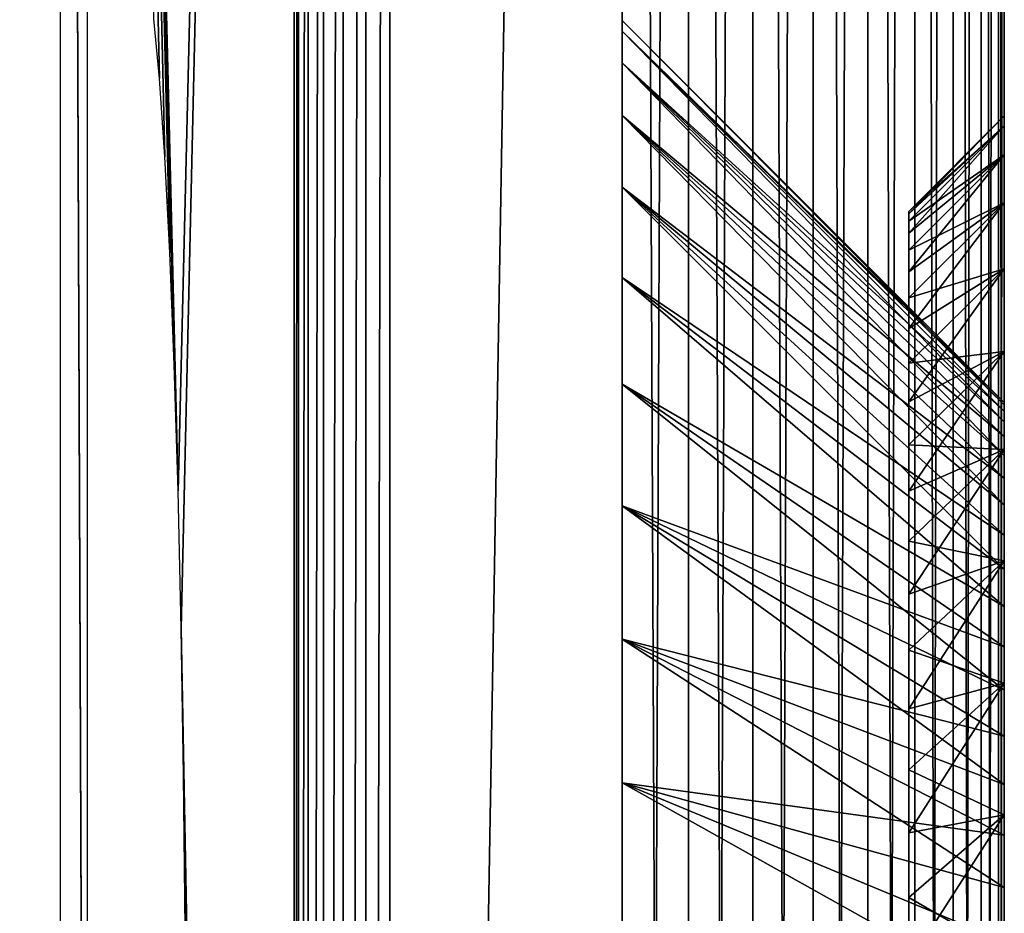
# Model space of a CAD drawing. Header units: millimetres. Extents: x -95 to 95, y -21 to 21.
# Tile 78 of 89: x 92.42 to 95, y 0.66 to 3. Entities that reach past the tile are written whole.
import ezdxf

# ---------------------------------------------------------------- set-up
doc = ezdxf.new("R2010")
doc.units = ezdxf.units.MM
doc.header["$LTSCALE"] = 135.540879
for name, color, linetype in [('1', 7, 'CONTINUOUS'), ('2', 7, 'CONTINUOUS'), ('3', 7, 'CONTINUOUS'), ('30', 7, 'CONTINUOUS'), ('40', 7, 'CONTINUOUS'), ('7', 7, 'CONTINUOUS'), ('78', 7, 'CONTINUOUS'), ('79', 7, 'CONTINUOUS'), ('82', 7, 'CONTINUOUS'), ('83', 7, 'CONTINUOUS'), ('84', 7, 'CONTINUOUS')]:
    doc.layers.add(name, color=color, linetype=linetype)

msp = doc.modelspace()

# ---------------------------------------------------------------- linework, layer by layer
at = {"layer": '1', "color": 7, "linetype": 'Continuous', "true_color": 0xe0f2ff}
for points in [[(94, 21), (94, -21), (93.3921, -14.3518), (94, 21)], [(93.3921, 14.3518), (94, 21), (93.3921, -14.3518), (93.3921, 14.3518)], [(94.1736, 20.9848), (94, -21), (94, 21), (94.1736, 20.9848)], [(94.1736, -20.9848), (94, -21), (94.1736, 20.9848), (94.1736, -20.9848)], [(94.342, 20.9397), (94.1736, -20.9848), (94.1736, 20.9848), (94.342, 20.9397)], [(94.342, -20.9397), (94.1736, -20.9848), (94.342, 20.9397), (94.342, -20.9397)], [(94.5, 20.866), (94.342, -20.9397), (94.342, 20.9397), (94.5, 20.866)], [(94.5, -20.866), (94.342, -20.9397), (94.5, 20.866), (94.5, -20.866)], [(94.6428, 20.766), (94.5, -20.866), (94.5, 20.866), (94.6428, 20.766)], [(94.6428, -20.766), (94.5, -20.866), (94.6428, 20.766), (94.6428, -20.766)], [(94.766, 20.6428), (94.6428, -20.766), (94.6428, 20.766), (94.766, 20.6428)], [(94.766, -20.6428), (94.6428, -20.766), (94.766, 20.6428), (94.766, -20.6428)], [(94.866, 20.5), (94.766, -20.6428), (94.766, 20.6428), (94.866, 20.5)], [(94.866, -20.5), (94.766, -20.6428), (94.866, 20.5), (94.866, -20.5)], [(94.9397, 20.342), (94.866, -20.5), (94.866, 20.5), (94.9397, 20.342)], [(94.9397, -20.342), (94.866, -20.5), (94.9397, 20.342), (94.9397, -20.342)], [(94.9848, 20.1736), (94.9397, -20.342), (94.9397, 20.342), (94.9848, 20.1736)], [(94.9848, -20.1736), (94.9397, -20.342), (94.9848, 20.1736), (94.9848, -20.1736)], [(95, 20), (94.9848, -20.1736), (94.9848, 20.1736), (95, 20)], [(95, -20), (94.9848, -20.1736), (95, 20), (95, -20)]]:
    msp.add_3dface(points, dxfattribs=at)
at = {"layer": '2', "color": 7, "linetype": 'Continuous', "true_color": 0xe0f2ff}
for points in [[(94, -20, 112.5), (94, 20, 112.5), (-94, 20, 112.5), (94, -20, 112.5)], [(-94, -20, 112.5), (94, -20, 112.5), (-94, 20, 112.5), (-94, -20, 112.5)]]:
    msp.add_3dface(points, dxfattribs=at)
at = {"layer": '3', "color": 7, "linetype": 'Continuous', "true_color": 0xe0f2ff}
for points in [[(95, -20, 111.5), (95, -20), (95, 20, 111.5), (95, -20, 111.5)], [(95, -20), (95, 20), (95, 0.9209, 8.9088), (95, -20)], [(95, 1.877, 13.5098), (95, 20, 111.5), (95, 1.5859, 13.7467), (95, 1.877, 13.5098)], [(95, 20, 111.5), (95, -20), (95, -1.5859, 13.7467), (95, 20, 111.5)], [(95, 2.1332, 9.7645), (95, 20), (95, 2.3497, 10.0712), (95, 2.1332, 9.7645)], [(95, 2.3497, 10.0712), (95, 20), (95, 2.5223, 10.4044), (95, 2.3497, 10.0712)], [(95, 2.5223, 10.4044), (95, 20), (95, 2.648, 10.7581), (95, 2.5223, 10.4044)], [(95, 2.648, 10.7581), (95, 20), (95, 2.7244, 11.1255), (95, 2.648, 10.7581)], [(95, 1.2652, 13.9417), (95, 20, 111.5), (95, 0.9209, 14.0912), (95, 1.2652, 13.9417)], [(95, 0.9209, 14.0912), (95, 20, 111.5), (95, 0.5595, 14.1925), (95, 0.9209, 14.0912)], [(95, 0.5595, 14.1925), (95, 20, 111.5), (95, 0.1877, 14.2436), (95, 0.5595, 14.1925)], [(95, 0.1877, 14.2436), (95, 20, 111.5), (95, -0.1877, 14.2436), (95, 0.1877, 14.2436)], [(95, -0.1877, 14.2436), (95, 20, 111.5), (95, -0.5595, 14.1925), (95, -0.1877, 14.2436)], [(95, -0.5595, 14.1925), (95, 20, 111.5), (95, -0.9209, 14.0912), (95, -0.5595, 14.1925)], [(95, -0.9209, 14.0912), (95, 20, 111.5), (95, -1.2652, 13.9417), (95, -0.9209, 14.0912)], [(95, -1.2652, 13.9417), (95, 20, 111.5), (95, -1.5859, 13.7467), (95, -1.2652, 13.9417)], [(95, 1.5859, 13.7467), (95, 20, 111.5), (95, 1.2652, 13.9417), (95, 1.5859, 13.7467)], [(95, 20), (95, 20, 111.5), (95, 2.7244, 11.1255), (95, 20)], [(95, 0.9209, 8.9088), (95, 20), (95, 1.2652, 9.0583), (95, 0.9209, 8.9088)], [(95, 1.2652, 9.0583), (95, 20), (95, 1.5859, 9.2533), (95, 1.2652, 9.0583)], [(95, 1.5859, 9.2533), (95, 20), (95, 1.877, 9.4902), (95, 1.5859, 9.2533)], [(95, 1.877, 9.4902), (95, 20), (95, 2.1332, 9.7645), (95, 1.877, 9.4902)], [(95, 2.7244, 11.8745), (95, 20, 111.5), (95, 2.648, 12.2419), (95, 2.7244, 11.8745)], [(95, 2.75, 11.5), (95, 20, 111.5), (95, 2.7244, 11.8745), (95, 2.75, 11.5)], [(95, 2.648, 12.2419), (95, 20, 111.5), (95, 2.5223, 12.5956), (95, 2.648, 12.2419)], [(95, 2.5223, 12.5956), (95, 20, 111.5), (95, 2.3497, 12.9288), (95, 2.5223, 12.5956)], [(95, 2.7244, 11.1255), (95, 20, 111.5), (95, 2.75, 11.5), (95, 2.7244, 11.1255)], [(95, 2.1332, 13.2355), (95, 20, 111.5), (95, 1.877, 13.5098), (95, 2.1332, 13.2355)], [(95, 2.3497, 12.9288), (95, 20, 111.5), (95, 2.1332, 13.2355), (95, 2.3497, 12.9288)], [(95, 0.5595, 8.8075), (95, -20), (95, 0.9209, 8.9088), (95, 0.5595, 8.8075)]]:
    msp.add_3dface(points, dxfattribs=at)
at = {"layer": '30', "color": 7, "linetype": 'Continuous', "true_color": 0xe0f2ff}
for points in [[(92.6, -3.326, 14.1521), (92.5306, 14.3518, 15.9322), (92.6, 3.3259, 14.1521), (92.6, -3.326, 14.1521)], [(92.5306, 14.3518, 15.9322), (92.6, -3.3329, 14.1515), (92.5306, -14.3518, 15.9322), (92.5306, 14.3518, 15.9322)], [(92.6, -3.3329, 14.1515), (92.5306, 14.3518, 15.9322), (92.6, -3.326, 14.1521), (92.6, -3.3329, 14.1515)], [(92.5306, 14.3518, 15.9322), (93.1423, 14.3518, 0.2403), (92.8382, 1.7691, 8.0414), (92.5306, 14.3518, 15.9322)], [(92.8282, 2.0986, 8.2971), (92.5306, 14.3518, 15.9322), (92.8382, 1.7691, 8.0414), (92.8282, 2.0986, 8.2971)], [(92.8167, 2.3916, 8.5939), (92.5306, 14.3518, 15.9322), (92.8282, 2.0986, 8.2971), (92.8167, 2.3916, 8.5939)], [(92.8037, 2.643, 8.9268), (92.5306, 14.3518, 15.9322), (92.8167, 2.3916, 8.5939), (92.8037, 2.643, 8.9268)], [(92.7895, 2.8484, 9.2899), (92.5306, 14.3518, 15.9322), (92.8037, 2.643, 8.9268), (92.7895, 2.8484, 9.2899)], [(92.7744, 3.0042, 9.677), (92.5306, 14.3518, 15.9322), (92.7895, 2.8484, 9.2899), (92.7744, 3.0042, 9.677)], [(92.8382, 1.7691, 8.0414), (93.1423, 14.3518, 0.2403), (92.8464, 1.4089, 7.8313), (92.8382, 1.7691, 8.0414)], [(92.8464, 1.4089, 7.8313), (93.1423, 14.3518, 0.2403), (93.1423, -14.3518, 0.2403), (92.8464, 1.4089, 7.8313)], [(92.8526, 1.0242, 7.6705), (92.8464, 1.4089, 7.8313), (93.1423, -14.3518, 0.2403), (92.8526, 1.0242, 7.6705)], [(92.8569, 0.6217, 7.5617), (92.8526, 1.0242, 7.6705), (93.1423, -14.3518, 0.2403), (92.8569, 0.6217, 7.5617)]]:
    msp.add_3dface(points, dxfattribs=at)
at = {"layer": '40', "color": 7, "linetype": 'Continuous', "true_color": 0xe0f2ff}
for points in [[(93.1423, -14.3518, 0.2403), (93.1528, 14.3518, 0.1777), (93.1528, -14.3518, 0.1777), (93.1423, -14.3518, 0.2403)], [(93.1423, -14.3518, 0.2403), (93.1423, 14.3518, 0.2403), (93.1528, 14.3518, 0.1777), (93.1423, -14.3518, 0.2403)], [(93.1528, 14.3518, 0.1777), (93.1788, 14.3518, 0.1196), (93.1528, -14.3518, 0.1777), (93.1528, 14.3518, 0.1777)], [(93.1528, -14.3518, 0.1777), (93.1788, 14.3518, 0.1196), (93.1788, -14.3518, 0.1196), (93.1528, -14.3518, 0.1777)], [(93.1788, -14.3518, 0.1196), (93.2187, 14.3518, 0.0699), (93.2187, -14.3518, 0.0699), (93.1788, -14.3518, 0.1196)], [(93.1788, 14.3518, 0.1196), (93.2187, 14.3518, 0.0699), (93.1788, -14.3518, 0.1196), (93.1788, 14.3518, 0.1196)], [(93.2187, -14.3518, 0.0699), (93.2699, 14.3518, 0.0319), (93.2699, -14.3518, 0.0319), (93.2187, -14.3518, 0.0699)], [(93.2187, 14.3518, 0.0699), (93.2699, 14.3518, 0.0319), (93.2187, -14.3518, 0.0699), (93.2187, 14.3518, 0.0699)], [(93.2699, -14.3518, 0.0319), (93.329, 14.3518, 0.0081), (93.329, -14.3518, 0.0081), (93.2699, -14.3518, 0.0319)], [(93.2699, 14.3518, 0.0319), (93.329, 14.3518, 0.0081), (93.2699, -14.3518, 0.0319), (93.2699, 14.3518, 0.0319)], [(93.3921, 14.3518), (93.3921, -14.3518), (93.329, -14.3518, 0.0081), (93.3921, 14.3518)], [(93.329, 14.3518, 0.0081), (93.3921, 14.3518), (93.329, -14.3518, 0.0081), (93.329, 14.3518, 0.0081)]]:
    msp.add_3dface(points, dxfattribs=at)
at = {"layer": '7', "color": 7, "linetype": 'Continuous', "true_color": 0xe0f2ff}
for points in [[(94, 20, 112.5), (94.1736, -20, 112.4848), (94.1736, 20, 112.4848), (94, 20, 112.5)], [(94, 20, 112.5), (94, -20, 112.5), (94.1736, -20, 112.4848), (94, 20, 112.5)], [(94.1736, 20, 112.4848), (94.342, -20, 112.4397), (94.342, 20, 112.4397), (94.1736, 20, 112.4848)], [(94.1736, -20, 112.4848), (94.342, -20, 112.4397), (94.1736, 20, 112.4848), (94.1736, -20, 112.4848)], [(94.342, 20, 112.4397), (94.5, -20, 112.366), (94.5, 20, 112.366), (94.342, 20, 112.4397)], [(94.342, -20, 112.4397), (94.5, -20, 112.366), (94.342, 20, 112.4397), (94.342, -20, 112.4397)], [(94.5, 20, 112.366), (94.6428, -20, 112.266), (94.6428, 20, 112.266), (94.5, 20, 112.366)], [(94.5, -20, 112.366), (94.6428, -20, 112.266), (94.5, 20, 112.366), (94.5, -20, 112.366)], [(94.6428, -20, 112.266), (94.766, -20, 112.1428), (94.6428, 20, 112.266), (94.6428, -20, 112.266)], [(94.6428, 20, 112.266), (94.766, -20, 112.1428), (94.766, 20, 112.1428), (94.6428, 20, 112.266)], [(94.766, 20, 112.1428), (94.866, -20, 112), (94.866, 20, 112), (94.766, 20, 112.1428)], [(94.766, -20, 112.1428), (94.866, -20, 112), (94.766, 20, 112.1428), (94.766, -20, 112.1428)], [(94.866, 20, 112), (94.9397, -20, 111.842), (94.9397, 20, 111.842), (94.866, 20, 112)], [(94.866, -20, 112), (94.9397, -20, 111.842), (94.866, 20, 112), (94.866, -20, 112)], [(94.9397, 20, 111.842), (94.9848, -20, 111.6736), (94.9848, 20, 111.6736), (94.9397, 20, 111.842)], [(94.9397, -20, 111.842), (94.9848, -20, 111.6736), (94.9397, 20, 111.842), (94.9397, -20, 111.842)], [(95, -20, 111.5), (95, 20, 111.5), (94.9848, 20, 111.6736), (95, -20, 111.5)], [(94.9848, -20, 111.6736), (95, -20, 111.5), (94.9848, 20, 111.6736), (94.9848, -20, 111.6736)]]:
    msp.add_3dface(points, dxfattribs=at)
at = {"layer": '78', "color": 7, "linetype": 'Continuous', "true_color": 0xe0f2ff}
for points in [[(94.75, 2.4936, 11.3217), (95, 2.75, 11.5), (94.75, 2.5, 11.5), (94.75, 2.4936, 11.3217)], [(95, 2.7244, 11.1255), (95, 2.75, 11.5), (94.75, 2.4936, 11.3217), (95, 2.7244, 11.1255)], [(94.75, 2.4746, 11.1442), (95, 2.7244, 11.1255), (94.75, 2.4936, 11.3217), (94.75, 2.4746, 11.1442)], [(94.75, 2.4429, 10.9686), (95, 2.7244, 11.1255), (94.75, 2.4746, 11.1442), (94.75, 2.4429, 10.9686)], [(95, 2.648, 10.7581), (95, 2.7244, 11.1255), (94.75, 2.4429, 10.9686), (95, 2.648, 10.7581)], [(94.75, 2.3987, 10.7957), (95, 2.648, 10.7581), (94.75, 2.4429, 10.9686), (94.75, 2.3987, 10.7957)], [(94.75, 2.3424, 10.6263), (95, 2.648, 10.7581), (94.75, 2.3987, 10.7957), (94.75, 2.3424, 10.6263)], [(95, 2.5223, 10.4044), (95, 2.648, 10.7581), (94.75, 2.3424, 10.6263), (95, 2.5223, 10.4044)], [(94.75, 2.2741, 10.4615), (95, 2.5223, 10.4044), (94.75, 2.3424, 10.6263), (94.75, 2.2741, 10.4615)], [(94.75, 2.1942, 10.3019), (95, 2.5223, 10.4044), (94.75, 2.2741, 10.4615), (94.75, 2.1942, 10.3019)], [(95, 2.3497, 10.0712), (95, 2.5223, 10.4044), (94.75, 2.1942, 10.3019), (95, 2.3497, 10.0712)], [(94.75, 2.1031, 10.1484), (95, 2.3497, 10.0712), (94.75, 2.1942, 10.3019), (94.75, 2.1031, 10.1484)], [(94.75, 2.0014, 10.0018), (95, 2.3497, 10.0712), (94.75, 2.1031, 10.1484), (94.75, 2.0014, 10.0018)], [(95, 2.1332, 9.7645), (95, 2.3497, 10.0712), (94.75, 2.0014, 10.0018), (95, 2.1332, 9.7645)], [(95, 1.877, 9.4902), (95, 2.1332, 9.7645), (94.75, 1.7678, 9.7322), (95, 1.877, 9.4902)], [(94.75, 1.8894, 9.8628), (95, 2.1332, 9.7645), (94.75, 2.0014, 10.0018), (94.75, 1.8894, 9.8628)], [(94.75, 1.7678, 9.7322), (95, 2.1332, 9.7645), (94.75, 1.8894, 9.8628), (94.75, 1.7678, 9.7322)], [(95, 1.5859, 9.2533), (95, 1.877, 9.4902), (94.75, 1.4982, 9.4986), (95, 1.5859, 9.2533)], [(94.75, 1.4982, 9.4986), (95, 1.877, 9.4902), (94.75, 1.6372, 9.6106), (94.75, 1.4982, 9.4986)], [(94.75, 1.6372, 9.6106), (95, 1.877, 9.4902), (94.75, 1.7678, 9.7322), (94.75, 1.6372, 9.6106)], [(95, 1.2652, 9.0583), (95, 1.5859, 9.2533), (94.75, 1.1981, 9.3058), (95, 1.2652, 9.0583)], [(94.75, 1.1981, 9.3058), (95, 1.5859, 9.2533), (94.75, 1.3516, 9.3969), (94.75, 1.1981, 9.3058)], [(94.75, 1.3516, 9.3969), (95, 1.5859, 9.2533), (94.75, 1.4982, 9.4986), (94.75, 1.3516, 9.3969)], [(94.75, 0.8737, 9.1576), (95, 1.2652, 9.0583), (94.75, 1.0385, 9.2259), (94.75, 0.8737, 9.1576)], [(94.75, 1.0385, 9.2259), (95, 1.2652, 9.0583), (94.75, 1.1981, 9.3058), (94.75, 1.0385, 9.2259)], [(95, 0.9209, 8.9088), (95, 1.2652, 9.0583), (94.75, 0.8737, 9.1576), (95, 0.9209, 8.9088)], [(94.75, 0.7043, 9.1013), (95, 0.9209, 8.9088), (94.75, 0.8737, 9.1576), (94.75, 0.7043, 9.1013)], [(94.75, 0.5314, 9.0571), (95, 0.9209, 8.9088), (94.75, 0.7043, 9.1013), (94.75, 0.5314, 9.0571)], [(95, 0.5595, 8.8075), (95, 0.9209, 8.9088), (94.75, 0.5314, 9.0571), (95, 0.5595, 8.8075)]]:
    msp.add_3dface(points, dxfattribs=at)
at = {"layer": '79', "color": 7, "linetype": 'Continuous', "true_color": 0xe0f2ff}
for points in [[(95, 2.75, 11.5), (95, 2.7244, 11.8745), (94.75, 2.5, 11.5), (95, 2.75, 11.5)], [(95, 2.7244, 11.8745), (95, 2.648, 12.2419), (94.75, 2.4746, 11.8558), (95, 2.7244, 11.8745)], [(94.75, 2.5, 11.5), (95, 2.7244, 11.8745), (94.75, 2.4936, 11.6783), (94.75, 2.5, 11.5)], [(94.75, 2.4936, 11.6783), (95, 2.7244, 11.8745), (94.75, 2.4746, 11.8558), (94.75, 2.4936, 11.6783)], [(95, 2.648, 12.2419), (95, 2.5223, 12.5956), (94.75, 2.3987, 12.2043), (95, 2.648, 12.2419)], [(94.75, 2.4746, 11.8558), (95, 2.648, 12.2419), (94.75, 2.4429, 12.0314), (94.75, 2.4746, 11.8558)], [(94.75, 2.4429, 12.0314), (95, 2.648, 12.2419), (94.75, 2.3987, 12.2043), (94.75, 2.4429, 12.0314)], [(95, 2.5223, 12.5956), (95, 2.3497, 12.9288), (94.75, 2.2741, 12.5385), (95, 2.5223, 12.5956)], [(94.75, 2.3987, 12.2043), (95, 2.5223, 12.5956), (94.75, 2.3424, 12.3737), (94.75, 2.3987, 12.2043)], [(94.75, 2.3424, 12.3737), (95, 2.5223, 12.5956), (94.75, 2.2741, 12.5385), (94.75, 2.3424, 12.3737)], [(95, 2.3497, 12.9288), (95, 2.1332, 13.2355), (94.75, 2.1031, 12.8516), (95, 2.3497, 12.9288)], [(94.75, 2.2741, 12.5385), (95, 2.3497, 12.9288), (94.75, 2.1942, 12.6981), (94.75, 2.2741, 12.5385)], [(94.75, 2.1942, 12.6981), (95, 2.3497, 12.9288), (94.75, 2.1031, 12.8516), (94.75, 2.1942, 12.6981)], [(94.75, 2.0014, 12.9982), (95, 2.1332, 13.2355), (94.75, 1.8894, 13.1372), (94.75, 2.0014, 12.9982)], [(94.75, 2.1031, 12.8516), (95, 2.1332, 13.2355), (94.75, 2.0014, 12.9982), (94.75, 2.1031, 12.8516)], [(95, 2.1332, 13.2355), (95, 1.877, 13.5098), (94.75, 1.8894, 13.1372), (95, 2.1332, 13.2355)], [(94.75, 1.8894, 13.1372), (95, 1.877, 13.5098), (94.75, 1.7678, 13.2678), (94.75, 1.8894, 13.1372)], [(95, 1.877, 13.5098), (95, 1.5859, 13.7467), (94.75, 1.6372, 13.3894), (95, 1.877, 13.5098)], [(94.75, 1.7678, 13.2678), (95, 1.877, 13.5098), (94.75, 1.6372, 13.3894), (94.75, 1.7678, 13.2678)], [(94.75, 1.6372, 13.3894), (95, 1.5859, 13.7467), (94.75, 1.4982, 13.5014), (94.75, 1.6372, 13.3894)], [(95, 1.5859, 13.7467), (95, 1.2652, 13.9417), (94.75, 1.3516, 13.6031), (95, 1.5859, 13.7467)], [(94.75, 1.4982, 13.5014), (95, 1.5859, 13.7467), (94.75, 1.3516, 13.6031), (94.75, 1.4982, 13.5014)], [(94.75, 1.3516, 13.6031), (95, 1.2652, 13.9417), (94.75, 1.1981, 13.6942), (94.75, 1.3516, 13.6031)], [(95, 1.2652, 13.9417), (95, 0.9209, 14.0912), (94.75, 1.0385, 13.7741), (95, 1.2652, 13.9417)], [(94.75, 1.1981, 13.6942), (95, 1.2652, 13.9417), (94.75, 1.0385, 13.7741), (94.75, 1.1981, 13.6942)], [(94.75, 1.0385, 13.7741), (95, 0.9209, 14.0912), (94.75, 0.8737, 13.8424), (94.75, 1.0385, 13.7741)], [(94.75, 0.8737, 13.8424), (95, 0.9209, 14.0912), (94.75, 0.7043, 13.8987), (94.75, 0.8737, 13.8424)], [(95, 0.9209, 14.0912), (95, 0.5595, 14.1925), (94.75, 0.7043, 13.8987), (95, 0.9209, 14.0912)], [(94.75, 0.7043, 13.8987), (95, 0.5595, 14.1925), (94.75, 0.5314, 13.9429), (94.75, 0.7043, 13.8987)]]:
    msp.add_3dface(points, dxfattribs=at)
at = {"layer": '82', "color": 96, "linetype": 'Continuous', "true_color": 0x008000}
for points in [[(94, 3, 11.5), (95, 1.9944, 11.3501), (94, 2.9721, 11.0915), (94, 3, 11.5)], [(95, 2, 11.5), (95, 1.9944, 11.3501), (94, 3, 11.5), (95, 2, 11.5)], [(95, 1.9777, 11.2019), (95, 1.9498, 11.055), (94, 2.9721, 11.0915), (95, 1.9777, 11.2019)], [(94, 2.9721, 11.0915), (95, 1.9498, 11.055), (94, 2.8888, 10.6906), (94, 2.9721, 11.0915)], [(95, 1.9944, 11.3501), (95, 1.9777, 11.2019), (94, 2.9721, 11.0915), (95, 1.9944, 11.3501)], [(95, 1.9111, 10.9105), (95, 1.8617, 10.7693), (94, 2.8888, 10.6906), (95, 1.9111, 10.9105)], [(94, 2.8888, 10.6906), (95, 1.8617, 10.7693), (94, 2.7516, 10.3048), (94, 2.8888, 10.6906)], [(95, 1.9498, 11.055), (95, 1.9111, 10.9105), (94, 2.8888, 10.6906), (95, 1.9498, 11.055)], [(95, 1.8617, 10.7693), (95, 1.8019, 10.6322), (94, 2.7516, 10.3048), (95, 1.8617, 10.7693)], [(95, 1.8019, 10.6322), (95, 1.732, 10.5), (94, 2.7516, 10.3048), (95, 1.8019, 10.6322)], [(94, 2.7516, 10.3048), (95, 1.732, 10.5), (94, 2.5633, 9.9412), (94, 2.7516, 10.3048)], [(95, 1.6525, 10.3734), (95, 1.5636, 10.253), (94, 2.5633, 9.9412), (95, 1.6525, 10.3734)], [(95, 1.732, 10.5), (95, 1.6525, 10.3734), (94, 2.5633, 9.9412), (95, 1.732, 10.5)], [(94, 2.5633, 9.9412), (95, 1.5636, 10.253), (94, 2.3271, 9.6067), (94, 2.5633, 9.9412)], [(95, 1.5636, 10.253), (95, 1.4661, 10.1397), (94, 2.3271, 9.6067), (95, 1.5636, 10.253)], [(94, 2.3271, 9.6067), (95, 1.4661, 10.1397), (94, 2.0477, 9.3075), (94, 2.3271, 9.6067)], [(95, 1.3603, 10.0339), (95, 1.247, 9.9363), (94, 2.0477, 9.3075), (95, 1.3603, 10.0339)], [(94, 2.0477, 9.3075), (95, 1.247, 9.9363), (94, 1.73, 9.0491), (94, 2.0477, 9.3075)], [(95, 1.4661, 10.1397), (95, 1.3603, 10.0339), (94, 2.0477, 9.3075), (95, 1.4661, 10.1397)], [(95, 1.247, 9.9363), (95, 1.1266, 9.8475), (94, 1.73, 9.0491), (95, 1.247, 9.9363)], [(94, 1.73, 9.0491), (95, 1, 9.7679), (94, 1.3802, 8.8363), (94, 1.73, 9.0491)], [(95, 1.1266, 9.8475), (95, 1, 9.7679), (94, 1.73, 9.0491), (95, 1.1266, 9.8475)], [(95, 0.8678, 9.6981), (95, 0.7307, 9.6383), (94, 1.3802, 8.8363), (95, 0.8678, 9.6981)], [(94, 1.3802, 8.8363), (95, 0.7307, 9.6383), (94, 1.0046, 8.6732), (94, 1.3802, 8.8363)], [(95, 1, 9.7679), (95, 0.8678, 9.6981), (94, 1.3802, 8.8363), (95, 1, 9.7679)], [(95, 0.5895, 9.5889), (95, 0.445, 9.5501), (94, 1.0046, 8.6732), (95, 0.5895, 9.5889)], [(94, 1.0046, 8.6732), (95, 0.445, 9.5501), (94, 0.6104, 8.5627), (94, 1.0046, 8.6732)], [(95, 0.7307, 9.6383), (95, 0.5895, 9.5889), (94, 1.0046, 8.6732), (95, 0.7307, 9.6383)]]:
    msp.add_3dface(points, dxfattribs=at)
at = {"layer": '83', "color": 96, "linetype": 'Continuous', "true_color": 0x008000}
for points in [[(95, 1.9944, 11.3501), (95, 2, 11.5), (95, 0.866, 10), (95, 1.9944, 11.3501)], [(95, 0.866, 10), (95, 2, 11.5), (95, 1.7321, 11.5), (95, 0.866, 10)], [(95, 2, 11.5), (95, 1.9944, 11.6499), (95, 1.7321, 11.5), (95, 2, 11.5)], [(95, 1.9777, 11.2019), (95, 1.9944, 11.3501), (95, 0.866, 10), (95, 1.9777, 11.2019)], [(95, 1.9944, 11.6499), (95, 1.9777, 11.7981), (95, 1.7321, 11.5), (95, 1.9944, 11.6499)], [(95, 1.9777, 11.7981), (95, 1.9498, 11.945), (95, 1.7321, 11.5), (95, 1.9777, 11.7981)], [(95, 1.9498, 11.055), (95, 1.9777, 11.2019), (95, 0.866, 10), (95, 1.9498, 11.055)], [(95, 1.9498, 11.945), (95, 1.9111, 12.0895), (95, 1.7321, 11.5), (95, 1.9498, 11.945)], [(95, 1.9111, 10.9105), (95, 1.9498, 11.055), (95, 0.866, 10), (95, 1.9111, 10.9105)], [(95, 1.9111, 12.0895), (95, 1.8617, 12.2307), (95, 1.7321, 11.5), (95, 1.9111, 12.0895)], [(95, 1.8617, 10.7693), (95, 1.9111, 10.9105), (95, 0.866, 10), (95, 1.8617, 10.7693)], [(95, 1.8617, 12.2307), (95, 1.8019, 12.3678), (95, 1.7321, 11.5), (95, 1.8617, 12.2307)], [(95, 1.8019, 10.6322), (95, 1.8617, 10.7693), (95, 0.866, 10), (95, 1.8019, 10.6322)], [(95, 1.8019, 12.3678), (95, 1.732, 12.5), (95, 1.7321, 11.5), (95, 1.8019, 12.3678)], [(95, 1.732, 10.5), (95, 1.8019, 10.6322), (95, 0.866, 10), (95, 1.732, 10.5)], [(95, 1.4661, 12.8603), (95, 1.3603, 12.9661), (95, 1.7321, 11.5), (95, 1.4661, 12.8603)], [(95, 1.3603, 12.9661), (95, 0.866, 13), (95, 1.7321, 11.5), (95, 1.3603, 12.9661)], [(95, 1.5636, 12.747), (95, 1.4661, 12.8603), (95, 1.7321, 11.5), (95, 1.5636, 12.747)], [(95, 1.6525, 12.6266), (95, 1.5636, 12.747), (95, 1.7321, 11.5), (95, 1.6525, 12.6266)], [(95, 1.732, 12.5), (95, 1.6525, 12.6266), (95, 1.7321, 11.5), (95, 1.732, 12.5)], [(95, 1.6525, 10.3734), (95, 1.732, 10.5), (95, 0.866, 10), (95, 1.6525, 10.3734)], [(95, 1.5636, 10.253), (95, 1.6525, 10.3734), (95, 0.866, 10), (95, 1.5636, 10.253)], [(95, 1.4661, 10.1397), (95, 1.5636, 10.253), (95, 0.866, 10), (95, 1.4661, 10.1397)], [(95, 1.3603, 10.0339), (95, 1.4661, 10.1397), (95, 0.866, 10), (95, 1.3603, 10.0339)], [(95, 1.3603, 12.9661), (95, 1.247, 13.0637), (95, 0.866, 13), (95, 1.3603, 12.9661)], [(95, 1.247, 9.9363), (95, 1.3603, 10.0339), (95, 0.866, 10), (95, 1.247, 9.9363)], [(95, 0.866, 13), (95, 1.247, 13.0637), (95, -0.866, 13), (95, 0.866, 13)], [(95, 1.1266, 13.1525), (95, -1.247, 13.0637), (95, 1.247, 13.0637), (95, 1.1266, 13.1525)], [(95, 1.247, 13.0637), (95, -1.247, 13.0637), (95, -0.866, 13), (95, 1.247, 13.0637)], [(95, -1.1266, 9.8475), (95, 1.1266, 9.8475), (95, 1.247, 9.9363), (95, -1.1266, 9.8475)], [(95, -1.247, 9.9363), (95, -1.1266, 9.8475), (95, 1.247, 9.9363), (95, -1.247, 9.9363)], [(95, -1.247, 9.9363), (95, 1.247, 9.9363), (95, 0.866, 10), (95, -1.247, 9.9363)], [(95, -1.1266, 13.1525), (95, -1.247, 13.0637), (95, 1.1266, 13.1525), (95, -1.1266, 13.1525)], [(95, 1, 13.2321), (95, -1.1266, 13.1525), (95, 1.1266, 13.1525), (95, 1, 13.2321)], [(95, -1, 9.7679), (95, 1, 9.7679), (95, 1.1266, 9.8475), (95, -1, 9.7679)], [(95, -1.1266, 9.8475), (95, -1, 9.7679), (95, 1.1266, 9.8475), (95, -1.1266, 9.8475)], [(95, -1, 13.2321), (95, -1.1266, 13.1525), (95, 1, 13.2321), (95, -1, 13.2321)], [(95, 0.8678, 13.3019), (95, -1, 13.2321), (95, 1, 13.2321), (95, 0.8678, 13.3019)], [(95, -1, 9.7679), (95, -0.8678, 9.6981), (95, 1, 9.7679), (95, -1, 9.7679)], [(95, -0.8678, 9.6981), (95, 0.8678, 9.6981), (95, 1, 9.7679), (95, -0.8678, 9.6981)], [(95, -0.8678, 13.3019), (95, -1, 13.2321), (95, 0.8678, 13.3019), (95, -0.8678, 13.3019)], [(95, 0.7307, 13.3617), (95, -0.8678, 13.3019), (95, 0.8678, 13.3019), (95, 0.7307, 13.3617)], [(95, -0.8678, 9.6981), (95, -0.7307, 9.6383), (95, 0.8678, 9.6981), (95, -0.8678, 9.6981)], [(95, -0.7307, 9.6383), (95, 0.7307, 9.6383), (95, 0.8678, 9.6981), (95, -0.7307, 9.6383)], [(95, -0.866, 10), (95, -1.247, 9.9363), (95, 0.866, 10), (95, -0.866, 10)], [(95, -0.7307, 13.3617), (95, -0.8678, 13.3019), (95, 0.7307, 13.3617), (95, -0.7307, 13.3617)], [(95, 0.5895, 13.4111), (95, -0.7307, 13.3617), (95, 0.7307, 13.3617), (95, 0.5895, 13.4111)], [(95, -0.7307, 9.6383), (95, -0.5895, 9.5889), (95, 0.7307, 9.6383), (95, -0.7307, 9.6383)], [(95, -0.5895, 9.5889), (95, 0.5895, 9.5889), (95, 0.7307, 9.6383), (95, -0.5895, 9.5889)]]:
    msp.add_3dface(points, dxfattribs=at)
at = {"layer": '84', "color": 96, "linetype": 'Continuous', "true_color": 0x008000}
for points in [[(95, 2, 11.5), (94, 3, 11.5), (94, 2.9721, 11.9085), (95, 2, 11.5)], [(94, 2.8888, 12.3094), (95, 1.9777, 11.7981), (94, 2.9721, 11.9085), (94, 2.8888, 12.3094)], [(95, 1.9777, 11.7981), (95, 1.9944, 11.6499), (94, 2.9721, 11.9085), (95, 1.9777, 11.7981)], [(95, 1.9944, 11.6499), (95, 2, 11.5), (94, 2.9721, 11.9085), (95, 1.9944, 11.6499)], [(95, 1.9111, 12.0895), (95, 1.9498, 11.945), (94, 2.8888, 12.3094), (95, 1.9111, 12.0895)], [(94, 2.7516, 12.6952), (95, 1.9111, 12.0895), (94, 2.8888, 12.3094), (94, 2.7516, 12.6952)], [(95, 1.9498, 11.945), (95, 1.9777, 11.7981), (94, 2.8888, 12.3094), (95, 1.9498, 11.945)], [(94, 2.5633, 13.0588), (95, 1.8019, 12.3678), (94, 2.7516, 12.6952), (94, 2.5633, 13.0588)], [(95, 1.8617, 12.2307), (95, 1.9111, 12.0895), (94, 2.7516, 12.6952), (95, 1.8617, 12.2307)], [(95, 1.8019, 12.3678), (95, 1.8617, 12.2307), (94, 2.7516, 12.6952), (95, 1.8019, 12.3678)], [(95, 1.6525, 12.6266), (95, 1.732, 12.5), (94, 2.5633, 13.0588), (95, 1.6525, 12.6266)], [(94, 2.3271, 13.3933), (95, 1.6525, 12.6266), (94, 2.5633, 13.0588), (94, 2.3271, 13.3933)], [(95, 1.732, 12.5), (95, 1.8019, 12.3678), (94, 2.5633, 13.0588), (95, 1.732, 12.5)], [(95, 1.5636, 12.747), (95, 1.6525, 12.6266), (94, 2.3271, 13.3933), (95, 1.5636, 12.747)], [(95, 1.4661, 12.8603), (95, 1.5636, 12.747), (94, 2.3271, 13.3933), (95, 1.4661, 12.8603)], [(94, 2.0477, 13.6925), (95, 1.4661, 12.8603), (94, 2.3271, 13.3933), (94, 2.0477, 13.6925)], [(94, 1.73, 13.9509), (95, 1.3603, 12.9661), (94, 2.0477, 13.6925), (94, 1.73, 13.9509)], [(95, 1.3603, 12.9661), (95, 1.4661, 12.8603), (94, 2.0477, 13.6925), (95, 1.3603, 12.9661)], [(94, 1.3802, 14.1637), (95, 1.1266, 13.1525), (94, 1.73, 13.9509), (94, 1.3802, 14.1637)], [(95, 1.1266, 13.1525), (95, 1.247, 13.0637), (94, 1.73, 13.9509), (95, 1.1266, 13.1525)], [(95, 1.247, 13.0637), (95, 1.3603, 12.9661), (94, 1.73, 13.9509), (95, 1.247, 13.0637)], [(95, 1, 13.2321), (95, 1.1266, 13.1525), (94, 1.3802, 14.1637), (95, 1, 13.2321)], [(94, 1.0046, 14.3268), (95, 0.8678, 13.3019), (94, 1.3802, 14.1637), (94, 1.0046, 14.3268)], [(95, 0.8678, 13.3019), (95, 1, 13.2321), (94, 1.3802, 14.1637), (95, 0.8678, 13.3019)], [(95, 0.7307, 13.3617), (95, 0.8678, 13.3019), (94, 1.0046, 14.3268), (95, 0.7307, 13.3617)], [(94, 0.6104, 14.4373), (95, 0.5895, 13.4111), (94, 1.0046, 14.3268), (94, 0.6104, 14.4373)], [(95, 0.5895, 13.4111), (95, 0.7307, 13.3617), (94, 1.0046, 14.3268), (95, 0.5895, 13.4111)]]:
    msp.add_3dface(points, dxfattribs=at)

doc.saveas('drawing.dxf')
